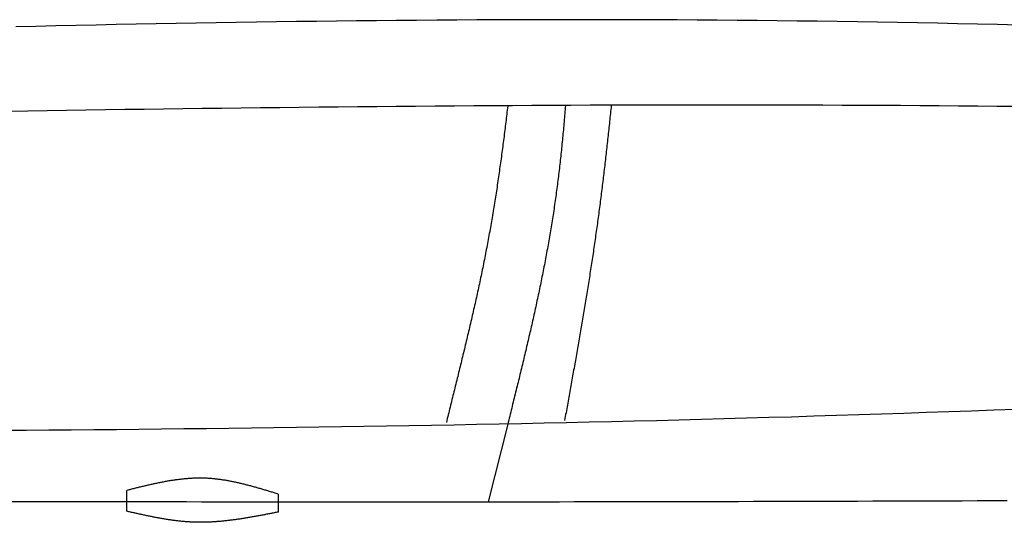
# Model space of a CAD drawing. Extents: x 715 to 7297, y 67 to 5910.
# Tile 54 of 90: x 3416 to 4123, y 844 to 1205. Entities that reach past the tile are written whole.
import ezdxf

# ---------------------------------------------------------------- set-up
doc = ezdxf.new("R2010")
doc.units = 0
doc.layers.add('CAR', color=10, linetype='CONTINUOUS')

msp = doc.modelspace()

# ---------------------------------------------------------------- linework, layer by layer
at = {"layer": 'CAR'}
msp.add_line((3766.43, 914.811), (3752.443, 859.031), dxfattribs=at)
for points in [[(3493.051, 852.195), (3493.051, 867.175)], [(3601.611, 864.551), (3601.611, 851.615)]]:
    msp.add_lwpolyline(points, dxfattribs=at)
for points in [[(4132.31, 1201.1, 0), (4117.94, 1201.45, 0), (4103.56, 1201.78, 0), (4089.19, 1202.09, 0), (4074.82, 1202.39, 0), (4060.45, 1202.67, 0), (4046.07, 1202.94, 0), (4031.7, 1203.19, 0), (4017.33, 1203.43, 0), (4002.95, 1203.65, 0), (3988.58, 1203.85, 0), (3974.21, 1204.04, 0), (3959.83, 1204.21, 0), (3945.46, 1204.36, 0), (3931.08, 1204.5, 0), (3916.71, 1204.62, 0), (3902.33, 1204.72, 0), (3887.96, 1204.81, 0), (3873.58, 1204.88, 0), (3859.21, 1204.93, 0), (3844.83, 1204.97, 0), (3830.45, 1204.99, 0), (3816.08, 1204.99, 0), (3801.7, 1204.98, 0), (3787.32, 1204.96, 0), (3772.95, 1204.92, 0), (3758.57, 1204.87, 0), (3744.19, 1204.8, 0), (3729.81, 1204.72, 0), (3715.44, 1204.62, 0), (3701.06, 1204.51, 0), (3686.68, 1204.39, 0), (3672.3, 1204.26, 0), (3657.92, 1204.11, 0), (3643.55, 1203.95, 0), (3629.17, 1203.78, 0), (3614.79, 1203.59, 0), (3600.41, 1203.4, 0), (3586.03, 1203.19, 0), (3571.65, 1202.97, 0), (3557.27, 1202.74, 0), (3542.89, 1202.5, 0), (3528.51, 1202.25, 0), (3514.13, 1201.99, 0), (3499.75, 1201.72, 0), (3485.37, 1201.44, 0), (3470.99, 1201.15, 0), (3456.61, 1200.85, 0), (3442.23, 1200.54, 0), (3427.85, 1200.22, 0), (3413.47, 1199.9, 0)], [(4131.68, 1142.58, 0), (4117.77, 1142.72, 0), (4103.86, 1142.86, 0), (4089.94, 1142.98, 0), (4076.03, 1143.09, 0), (4062.12, 1143.19, 0), (4048.2, 1143.29, 0), (4034.29, 1143.37, 0), (4020.38, 1143.44, 0), (4006.46, 1143.51, 0), (3992.55, 1143.56, 0), (3978.63, 1143.61, 0), (3964.72, 1143.64, 0), (3950.81, 1143.67, 0), (3936.89, 1143.69, 0), (3922.98, 1143.7, 0), (3909.06, 1143.7, 0), (3895.15, 1143.69, 0), (3881.23, 1143.68, 0), (3867.32, 1143.66, 0), (3853.4, 1143.62, 0), (3839.49, 1143.59, 0), (3825.57, 1143.54, 0), (3811.66, 1143.48, 0), (3797.74, 1143.42, 0), (3783.83, 1143.35, 0), (3769.91, 1143.28, 0), (3755.99, 1143.19, 0), (3742.08, 1143.1, 0), (3728.16, 1143, 0), (3714.25, 1142.9, 0), (3700.33, 1142.79, 0), (3686.41, 1142.67, 0), (3672.5, 1142.55, 0), (3658.58, 1142.42, 0), (3644.66, 1142.28, 0), (3630.75, 1142.14, 0), (3616.83, 1141.99, 0), (3602.91, 1141.84, 0), (3589, 1141.68, 0), (3575.08, 1141.51, 0), (3561.16, 1141.34, 0), (3547.25, 1141.17, 0), (3533.33, 1140.99, 0), (3519.41, 1140.8, 0), (3505.5, 1140.61, 0), (3491.58, 1140.42, 0), (3477.66, 1140.22, 0), (3463.74, 1140.01, 0), (3449.83, 1139.8, 0), (3435.91, 1139.59, 0), (3421.99, 1139.38, 0), (3408.07, 1139.15, 0)], [(3766.41, 1143.05, 0), (3766.24, 1141.6, 0), (3766.06, 1140.14, 0), (3765.89, 1138.69, 0), (3765.72, 1137.24, 0), (3765.54, 1135.78, 0), (3765.37, 1134.33, 0), (3765.19, 1132.87, 0), (3765.02, 1131.42, 0), (3764.84, 1129.96, 0), (3764.66, 1128.51, 0), (3764.48, 1127.05, 0), (3764.3, 1125.6, 0), (3764.12, 1124.15, 0), (3763.93, 1122.69, 0), (3763.75, 1121.24, 0), (3763.56, 1119.78, 0), (3763.37, 1118.33, 0), (3763.19, 1116.87, 0), (3763, 1115.42, 0), (3762.81, 1113.96, 0), (3762.62, 1112.51, 0), (3762.42, 1111.05, 0), (3762.23, 1109.6, 0), (3762.03, 1108.14, 0), (3761.84, 1106.69, 0), (3761.64, 1105.24, 0), (3761.44, 1103.78, 0), (3761.24, 1102.33, 0), (3761.04, 1100.87, 0), (3760.83, 1099.42, 0), (3760.63, 1097.97, 0), (3760.42, 1096.51, 0), (3760.21, 1095.06, 0), (3760, 1093.61, 0), (3759.79, 1092.15, 0), (3759.58, 1090.7, 0), (3759.37, 1089.25, 0), (3759.15, 1087.79, 0), (3758.93, 1086.34, 0), (3758.72, 1084.89, 0), (3758.5, 1083.44, 0), (3758.27, 1081.98, 0), (3758.05, 1080.53, 0), (3757.83, 1079.08, 0), (3757.6, 1077.63, 0), (3757.37, 1076.18, 0), (3757.14, 1074.73, 0), (3756.91, 1073.27, 0), (3756.68, 1071.82, 0), (3756.44, 1070.37, 0), (3756.2, 1068.92, 0), (3755.97, 1067.47, 0), (3755.72, 1066.02, 0), (3755.48, 1064.57, 0), (3755.24, 1063.13, 0), (3754.99, 1061.68, 0), (3754.74, 1060.23, 0), (3754.49, 1058.78, 0), (3754.24, 1057.33, 0), (3753.99, 1055.89, 0), (3753.73, 1054.44, 0), (3753.47, 1052.99, 0), (3753.21, 1051.54, 0), (3752.95, 1050.1, 0), (3752.69, 1048.65, 0), (3752.42, 1047.21, 0), (3752.15, 1045.76, 0), (3751.88, 1044.32, 0), (3751.61, 1042.87, 0), (3751.34, 1041.43, 0), (3751.06, 1039.99, 0), (3750.78, 1038.54, 0), (3750.5, 1037.1, 0), (3750.22, 1035.66, 0), (3749.94, 1034.22, 0), (3749.65, 1032.78, 0), (3749.36, 1031.33, 0), (3749.07, 1029.89, 0), (3748.78, 1028.45, 0), (3748.49, 1027.01, 0), (3748.19, 1025.58, 0), (3747.89, 1024.14, 0), (3747.59, 1022.7, 0), (3747.29, 1021.26, 0), (3746.99, 1019.83, 0), (3746.69, 1018.39, 0), (3746.38, 1016.96, 0), (3746.07, 1015.52, 0), (3745.77, 1014.09, 0), (3745.46, 1012.65, 0), (3745.15, 1011.22, 0), (3744.83, 1009.79, 0), (3744.52, 1008.36, 0), (3744.2, 1006.93, 0), (3743.89, 1005.5, 0), (3743.57, 1004.07, 0), (3743.25, 1002.64, 0), (3742.93, 1001.21, 0), (3742.61, 999.784, 0), (3742.28, 998.357, 0), (3741.96, 996.932, 0), (3741.64, 995.507, 0), (3741.31, 994.083, 0), (3740.98, 992.66, 0), (3740.65, 991.238, 0), (3740.33, 989.816, 0), (3740, 988.396, 0), (3739.66, 986.976, 0), (3739.33, 985.557, 0), (3739, 984.139, 0), (3738.67, 982.722, 0), (3738.33, 981.306, 0), (3738, 979.891, 0), (3737.66, 978.477, 0), (3737.33, 977.063, 0), (3736.99, 975.651, 0), (3736.65, 974.24, 0), (3736.31, 972.829, 0), (3735.98, 971.42, 0), (3735.64, 970.012, 0), (3735.3, 968.604, 0), (3734.96, 967.198, 0), (3734.62, 965.793, 0), (3734.28, 964.389, 0), (3733.94, 962.986, 0), (3733.59, 961.584, 0), (3733.25, 960.183, 0), (3732.91, 958.783, 0), (3732.57, 957.385, 0), (3732.23, 955.987, 0), (3731.88, 954.591, 0), (3731.54, 953.196, 0), (3731.2, 951.802, 0), (3730.86, 950.409, 0), (3730.51, 949.018, 0), (3730.17, 947.627, 0), (3729.83, 946.238, 0), (3729.48, 944.85, 0), (3729.14, 943.464, 0), (3728.8, 942.078, 0), (3728.46, 940.694, 0), (3728.12, 939.312, 0), (3727.77, 937.93, 0), (3727.43, 936.55, 0), (3727.09, 935.171, 0), (3726.75, 933.794, 0), (3726.41, 932.418, 0), (3726.07, 931.043, 0), (3725.73, 929.67, 0), (3725.39, 928.298, 0), (3725.05, 926.927, 0), (3724.71, 925.558, 0), (3724.38, 924.19, 0), (3724.04, 922.824, 0), (3723.7, 921.459, 0), (3723.37, 920.096, 0), (3723.03, 918.734, 0), (3722.7, 917.374, 0), (3722.37, 916.015, 0)], [(3807.85, 1143.47, 0), (3807.73, 1142.01, 0), (3807.61, 1140.55, 0), (3807.49, 1139.09, 0), (3807.37, 1137.63, 0), (3807.24, 1136.17, 0), (3807.12, 1134.71, 0), (3806.99, 1133.25, 0), (3806.86, 1131.8, 0), (3806.74, 1130.34, 0), (3806.6, 1128.88, 0), (3806.47, 1127.42, 0), (3806.34, 1125.97, 0), (3806.2, 1124.51, 0), (3806.07, 1123.05, 0), (3805.93, 1121.6, 0), (3805.79, 1120.14, 0), (3805.65, 1118.68, 0), (3805.5, 1117.23, 0), (3805.36, 1115.77, 0), (3805.21, 1114.32, 0), (3805.06, 1112.86, 0), (3804.91, 1111.41, 0), (3804.76, 1109.95, 0), (3804.61, 1108.5, 0), (3804.45, 1107.04, 0), (3804.29, 1105.59, 0), (3804.13, 1104.14, 0), (3803.97, 1102.68, 0), (3803.81, 1101.23, 0), (3803.64, 1099.78, 0), (3803.47, 1098.33, 0), (3803.3, 1096.87, 0), (3803.13, 1095.42, 0), (3802.96, 1093.97, 0), (3802.78, 1092.52, 0), (3802.6, 1091.07, 0), (3802.42, 1089.62, 0), (3802.24, 1088.17, 0), (3802.05, 1086.72, 0), (3801.87, 1085.27, 0), (3801.68, 1083.82, 0), (3801.48, 1082.37, 0), (3801.29, 1080.93, 0), (3801.09, 1079.48, 0), (3800.89, 1078.03, 0), (3800.69, 1076.58, 0), (3800.49, 1075.14, 0), (3800.28, 1073.69, 0), (3800.07, 1072.25, 0), (3799.86, 1070.8, 0), (3799.65, 1069.35, 0), (3799.43, 1067.91, 0), (3799.21, 1066.47, 0), (3798.99, 1065.02, 0), (3798.76, 1063.58, 0), (3798.54, 1062.13, 0), (3798.31, 1060.69, 0), (3798.08, 1059.25, 0), (3797.84, 1057.81, 0), (3797.61, 1056.37, 0), (3797.37, 1054.92, 0), (3797.13, 1053.48, 0), (3796.88, 1052.04, 0), (3796.64, 1050.6, 0), (3796.39, 1049.16, 0), (3796.14, 1047.72, 0), (3795.89, 1046.28, 0), (3795.63, 1044.84, 0), (3795.38, 1043.41, 0), (3795.12, 1041.97, 0), (3794.86, 1040.53, 0), (3794.59, 1039.09, 0), (3794.33, 1037.65, 0), (3794.06, 1036.22, 0), (3793.79, 1034.78, 0), (3793.52, 1033.34, 0), (3793.25, 1031.91, 0), (3792.97, 1030.47, 0), (3792.7, 1029.04, 0), (3792.42, 1027.6, 0), (3792.14, 1026.17, 0), (3791.85, 1024.73, 0), (3791.57, 1023.3, 0), (3791.28, 1021.86, 0), (3791, 1020.43, 0), (3790.71, 1018.99, 0), (3790.41, 1017.56, 0), (3790.12, 1016.13, 0), (3789.83, 1014.69, 0), (3789.53, 1013.26, 0), (3789.23, 1011.83, 0), (3788.93, 1010.4, 0), (3788.63, 1008.97, 0), (3788.33, 1007.53, 0), (3788.02, 1006.1, 0), (3787.72, 1004.67, 0), (3787.41, 1003.24, 0), (3787.1, 1001.81, 0), (3786.79, 1000.38, 0), (3786.48, 998.949, 0), (3786.17, 997.519, 0), (3785.85, 996.089, 0), (3785.54, 994.659, 0), (3785.22, 993.229, 0), (3784.9, 991.8, 0), (3784.58, 990.371, 0), (3784.26, 988.942, 0), (3783.94, 987.513, 0), (3783.62, 986.085, 0), (3783.29, 984.656, 0), (3782.97, 983.228, 0), (3782.64, 981.8, 0), (3782.31, 980.372, 0), (3781.98, 978.945, 0), (3781.65, 977.517, 0), (3781.32, 976.09, 0), (3780.99, 974.662, 0), (3780.65, 973.235, 0), (3780.32, 971.808, 0), (3779.99, 970.382, 0), (3779.65, 968.955, 0), (3779.31, 967.529, 0), (3778.97, 966.102, 0), (3778.64, 964.676, 0), (3778.3, 963.25, 0), (3777.96, 961.824, 0), (3777.62, 960.398, 0), (3777.27, 958.972, 0), (3776.93, 957.547, 0), (3776.59, 956.121, 0), (3776.24, 954.696, 0), (3775.9, 953.27, 0), (3775.55, 951.845, 0), (3775.21, 950.42, 0), (3774.86, 948.995, 0), (3774.51, 947.57, 0), (3774.17, 946.145, 0), (3773.82, 944.72, 0), (3773.47, 943.295, 0), (3773.12, 941.871, 0), (3772.77, 940.446, 0), (3772.42, 939.022, 0), (3772.07, 937.597, 0), (3771.72, 936.173, 0), (3771.37, 934.748, 0), (3771.02, 933.324, 0), (3770.67, 931.9, 0), (3770.31, 930.476, 0), (3769.96, 929.051, 0), (3769.61, 927.627, 0), (3769.26, 926.203, 0), (3768.9, 924.779, 0), (3768.55, 923.355, 0), (3768.2, 921.931, 0), (3767.84, 920.507, 0), (3767.49, 919.083, 0), (3767.14, 917.659, 0), (3766.78, 916.235, 0), (3766.43, 914.811, 0)], [(3840.68, 1143.48, 0), (3840.53, 1142.04, 0), (3840.39, 1140.6, 0), (3840.24, 1139.16, 0), (3840.09, 1137.73, 0), (3839.94, 1136.29, 0), (3839.79, 1134.85, 0), (3839.64, 1133.42, 0), (3839.49, 1131.98, 0), (3839.34, 1130.54, 0), (3839.19, 1129.1, 0), (3839.04, 1127.66, 0), (3838.88, 1126.23, 0), (3838.73, 1124.79, 0), (3838.58, 1123.35, 0), (3838.42, 1121.91, 0), (3838.26, 1120.47, 0), (3838.11, 1119.04, 0), (3837.95, 1117.6, 0), (3837.79, 1116.16, 0), (3837.63, 1114.72, 0), (3837.47, 1113.28, 0), (3837.31, 1111.85, 0), (3837.15, 1110.41, 0), (3836.99, 1108.97, 0), (3836.83, 1107.53, 0), (3836.66, 1106.09, 0), (3836.5, 1104.65, 0), (3836.33, 1103.22, 0), (3836.17, 1101.78, 0), (3836, 1100.34, 0), (3835.83, 1098.9, 0), (3835.66, 1097.46, 0), (3835.49, 1096.02, 0), (3835.32, 1094.59, 0), (3835.15, 1093.15, 0), (3834.98, 1091.71, 0), (3834.81, 1090.27, 0), (3834.63, 1088.83, 0), (3834.46, 1087.4, 0), (3834.28, 1085.96, 0), (3834.1, 1084.52, 0), (3833.92, 1083.08, 0), (3833.74, 1081.65, 0), (3833.56, 1080.21, 0), (3833.38, 1078.77, 0), (3833.2, 1077.33, 0), (3833.02, 1075.9, 0), (3832.83, 1074.46, 0), (3832.65, 1073.02, 0), (3832.46, 1071.58, 0), (3832.27, 1070.15, 0), (3832.08, 1068.71, 0), (3831.89, 1067.27, 0), (3831.7, 1065.84, 0), (3831.51, 1064.4, 0), (3831.31, 1062.97, 0), (3831.12, 1061.53, 0), (3830.92, 1060.09, 0), (3830.73, 1058.66, 0), (3830.53, 1057.22, 0), (3830.33, 1055.79, 0), (3830.13, 1054.35, 0), (3829.93, 1052.92, 0), (3829.72, 1051.48, 0), (3829.52, 1050.05, 0), (3829.31, 1048.61, 0), (3829.11, 1047.18, 0), (3828.9, 1045.75, 0), (3828.69, 1044.31, 0), (3828.48, 1042.88, 0), (3828.27, 1041.45, 0), (3828.06, 1040.01, 0), (3827.85, 1038.58, 0), (3827.63, 1037.15, 0), (3827.42, 1035.72, 0), (3827.2, 1034.29, 0), (3826.99, 1032.85, 0), (3826.77, 1031.42, 0), (3826.55, 1029.99, 0), (3826.33, 1028.56, 0), (3826.11, 1027.13, 0), (3825.89, 1025.7, 0), (3825.67, 1024.27, 0), (3825.44, 1022.84, 0), (3825.22, 1021.42, 0), (3824.99, 1019.99, 0), (3824.77, 1018.56, 0), (3824.54, 1017.13, 0), (3824.31, 1015.71, 0), (3824.09, 1014.28, 0), (3823.86, 1012.85, 0), (3823.63, 1011.43, 0), (3823.4, 1010, 0), (3823.17, 1008.58, 0), (3822.93, 1007.15, 0), (3822.7, 1005.73, 0), (3822.47, 1004.31, 0), (3822.24, 1002.89, 0), (3822, 1001.46, 0), (3821.77, 1000.04, 0), (3821.53, 998.621, 0), (3821.29, 997.201, 0), (3821.06, 995.781, 0), (3820.82, 994.361, 0), (3820.58, 992.943, 0), (3820.34, 991.524, 0), (3820.1, 990.107, 0), (3819.86, 988.69, 0), (3819.62, 987.273, 0), (3819.38, 985.857, 0), (3819.14, 984.442, 0), (3818.9, 983.028, 0), (3818.66, 981.614, 0), (3818.41, 980.201, 0), (3818.17, 978.788, 0), (3817.93, 977.376, 0), (3817.68, 975.965, 0), (3817.44, 974.554, 0), (3817.19, 973.144, 0), (3816.95, 971.735, 0), (3816.7, 970.327, 0), (3816.46, 968.919, 0), (3816.21, 967.512, 0), (3815.96, 966.106, 0), (3815.72, 964.7, 0), (3815.47, 963.296, 0), (3815.22, 961.892, 0), (3814.97, 960.488, 0), (3814.73, 959.086, 0), (3814.48, 957.684, 0), (3814.23, 956.284, 0), (3813.98, 954.884, 0), (3813.73, 953.484, 0), (3813.48, 952.086, 0), (3813.23, 950.689, 0), (3812.99, 949.292, 0), (3812.74, 947.896, 0), (3812.49, 946.501, 0), (3812.24, 945.107, 0), (3811.99, 943.714, 0), (3811.74, 942.322, 0), (3811.49, 940.93, 0), (3811.24, 939.54, 0), (3810.99, 938.151, 0), (3810.74, 936.762, 0), (3810.49, 935.374, 0), (3810.24, 933.988, 0), (3809.99, 932.602, 0), (3809.74, 931.217, 0), (3809.49, 929.833, 0), (3809.24, 928.45, 0), (3808.99, 927.069, 0), (3808.74, 925.688, 0), (3808.49, 924.308, 0), (3808.24, 922.929, 0), (3807.99, 921.551, 0), (3807.74, 920.175, 0), (3807.5, 918.799, 0), (3807.25, 917.424, 0)], [(4131.38, 925.339, 0), (4115.25, 924.724, 0), (4099.12, 924.123, 0), (4082.99, 923.538, 0), (4066.85, 922.967, 0), (4050.72, 922.411, 0), (4034.58, 921.869, 0), (4018.44, 921.341, 0), (4002.31, 920.828, 0), (3986.17, 920.328, 0), (3970.03, 919.842, 0), (3953.89, 919.369, 0), (3937.75, 918.91, 0), (3921.61, 918.463, 0), (3905.47, 918.03, 0), (3889.32, 917.61, 0), (3873.18, 917.202, 0), (3857.04, 916.807, 0), (3840.89, 916.424, 0), (3824.75, 916.053, 0), (3808.6, 915.694, 0), (3792.45, 915.346, 0), (3776.3, 915.011, 0), (3760.16, 914.686, 0), (3744.01, 914.373, 0), (3727.86, 914.071, 0), (3711.71, 913.78, 0), (3695.56, 913.5, 0), (3679.41, 913.23, 0), (3663.26, 912.971, 0), (3647.1, 912.722, 0), (3630.95, 912.482, 0), (3614.8, 912.253, 0), (3598.64, 912.034, 0), (3582.49, 911.823, 0), (3566.33, 911.623, 0), (3550.18, 911.431, 0), (3534.02, 911.248, 0), (3517.86, 911.075, 0), (3501.71, 910.91, 0), (3485.55, 910.753, 0), (3469.39, 910.605, 0), (3453.23, 910.464, 0), (3437.07, 910.332, 0), (3420.92, 910.208, 0), (3404.76, 910.091, 0)], [(3601.61, 864.551, 0), (3600.93, 864.759, 0), (3600.26, 864.967, 0), (3599.58, 865.174, 0), (3598.9, 865.382, 0), (3598.22, 865.589, 0), (3597.55, 865.796, 0), (3596.87, 866.002, 0), (3596.19, 866.208, 0), (3595.51, 866.414, 0), (3594.83, 866.619, 0), (3594.16, 866.823, 0), (3593.48, 867.027, 0), (3592.8, 867.23, 0), (3592.12, 867.432, 0), (3591.45, 867.633, 0), (3590.77, 867.834, 0), (3590.09, 868.033, 0), (3589.41, 868.231, 0), (3588.74, 868.429, 0), (3588.06, 868.625, 0), (3587.38, 868.82, 0), (3586.7, 869.013, 0), (3586.02, 869.205, 0), (3585.35, 869.396, 0), (3584.67, 869.586, 0), (3583.99, 869.774, 0), (3583.31, 869.96, 0), (3582.63, 870.144, 0), (3581.95, 870.327, 0), (3581.28, 870.508, 0), (3580.6, 870.688, 0), (3579.92, 870.865, 0), (3579.24, 871.04, 0), (3578.56, 871.214, 0), (3577.88, 871.385, 0), (3577.21, 871.554, 0), (3576.53, 871.721, 0), (3575.85, 871.886, 0), (3575.17, 872.048, 0), (3574.49, 872.208, 0), (3573.81, 872.366, 0), (3573.13, 872.521, 0), (3572.45, 872.674, 0), (3571.77, 872.823, 0), (3571.1, 872.971, 0), (3570.42, 873.115, 0), (3569.74, 873.257, 0), (3569.06, 873.395, 0), (3568.38, 873.531, 0), (3567.7, 873.664, 0), (3567.02, 873.793, 0), (3566.34, 873.92, 0), (3565.66, 874.043, 0), (3564.98, 874.164, 0), (3564.3, 874.281, 0), (3563.62, 874.394, 0), (3562.94, 874.504, 0), (3562.26, 874.611, 0), (3561.58, 874.714, 0), (3560.9, 874.813, 0), (3560.22, 874.909, 0), (3559.54, 875.001, 0), (3558.86, 875.089, 0), (3558.17, 875.173, 0), (3557.49, 875.254, 0), (3556.81, 875.33, 0), (3556.13, 875.403, 0), (3555.45, 875.471, 0), (3554.77, 875.535, 0), (3554.09, 875.595, 0), (3553.4, 875.651, 0), (3552.72, 875.702, 0), (3552.04, 875.749, 0), (3551.36, 875.792, 0), (3550.68, 875.829, 0), (3549.99, 875.863, 0), (3549.31, 875.891, 0), (3548.63, 875.915, 0), (3547.95, 875.935, 0), (3547.26, 875.949, 0), (3546.58, 875.959, 0), (3545.9, 875.964, 0), (3545.21, 875.965, 0), (3544.53, 875.961, 0), (3543.85, 875.952, 0), (3543.16, 875.94, 0), (3542.48, 875.923, 0), (3541.8, 875.901, 0), (3541.11, 875.876, 0), (3540.43, 875.846, 0), (3539.74, 875.813, 0), (3539.06, 875.775, 0), (3538.38, 875.733, 0), (3537.69, 875.687, 0), (3537.01, 875.638, 0), (3536.32, 875.585, 0), (3535.64, 875.528, 0), (3534.95, 875.467, 0), (3534.27, 875.403, 0), (3533.58, 875.335, 0), (3532.9, 875.263, 0), (3532.21, 875.189, 0), (3531.53, 875.111, 0), (3530.84, 875.029, 0), (3530.16, 874.944, 0), (3529.47, 874.856, 0), (3528.79, 874.765, 0), (3528.1, 874.671, 0), (3527.41, 874.574, 0), (3526.73, 874.474, 0), (3526.04, 874.371, 0), (3525.36, 874.265, 0), (3524.67, 874.157, 0), (3523.98, 874.045, 0), (3523.3, 873.931, 0), (3522.61, 873.815, 0), (3521.92, 873.695, 0), (3521.24, 873.574, 0), (3520.55, 873.45, 0), (3519.86, 873.323, 0), (3519.18, 873.194, 0), (3518.49, 873.063, 0), (3517.8, 872.93, 0), (3517.12, 872.795, 0), (3516.43, 872.657, 0), (3515.74, 872.518, 0), (3515.06, 872.377, 0), (3514.37, 872.233, 0), (3513.68, 872.088, 0), (3512.99, 871.941, 0), (3512.31, 871.793, 0), (3511.62, 871.642, 0), (3510.93, 871.49, 0), (3510.24, 871.337, 0), (3509.56, 871.182, 0), (3508.87, 871.026, 0), (3508.18, 870.868, 0), (3507.5, 870.709, 0), (3506.81, 870.549, 0), (3506.12, 870.388, 0), (3505.43, 870.225, 0), (3504.74, 870.062, 0), (3504.06, 869.897, 0), (3503.37, 869.731, 0), (3502.68, 869.565, 0), (3501.99, 869.398, 0), (3501.31, 869.23, 0), (3500.62, 869.061, 0), (3499.93, 868.892, 0), (3499.24, 868.722, 0), (3498.55, 868.551, 0), (3497.87, 868.38, 0), (3497.18, 868.209, 0), (3496.49, 868.037, 0), (3495.8, 867.865, 0), (3495.12, 867.693, 0), (3494.43, 867.52, 0), (3493.74, 867.347, 0), (3493.05, 867.175, 0)], [(3407.55, 859.294, 0), (3418.24, 859.272, 0), (3428.92, 859.25, 0), (3439.61, 859.23, 0), (3450.3, 859.21, 0), (3460.99, 859.191, 0), (3471.68, 859.173, 0), (3482.37, 859.156, 0), (3493.06, 859.14, 0), (3503.75, 859.125, 0), (3514.45, 859.11, 0), (3525.15, 859.096, 0), (3535.84, 859.084, 0), (3546.54, 859.072, 0), (3557.24, 859.061, 0), (3567.94, 859.051, 0), (3578.64, 859.042, 0), (3589.35, 859.033, 0), (3600.05, 859.026, 0), (3610.75, 859.02, 0), (3621.46, 859.014, 0), (3632.16, 859.01, 0), (3642.87, 859.007, 0), (3653.57, 859.004, 0), (3664.28, 859.003, 0), (3674.99, 859.003, 0), (3685.69, 859.003, 0), (3696.4, 859.005, 0), (3707.11, 859.008, 0), (3717.82, 859.011, 0), (3728.53, 859.016, 0), (3739.24, 859.022, 0), (3749.94, 859.029, 0), (3760.65, 859.037, 0), (3771.36, 859.046, 0), (3782.07, 859.056, 0), (3792.78, 859.067, 0), (3803.49, 859.08, 0), (3814.2, 859.093, 0), (3824.91, 859.108, 0), (3835.62, 859.123, 0), (3846.33, 859.14, 0), (3857.04, 859.158, 0), (3867.75, 859.176, 0), (3878.46, 859.196, 0), (3889.16, 859.217, 0), (3899.87, 859.239, 0), (3910.58, 859.261, 0), (3921.29, 859.285, 0), (3932, 859.31, 0), (3942.71, 859.336, 0), (3953.42, 859.362, 0), (3964.13, 859.39, 0), (3974.84, 859.418, 0), (3985.55, 859.448, 0), (3996.26, 859.478, 0), (4006.97, 859.51, 0), (4017.68, 859.542, 0), (4028.38, 859.575, 0), (4039.09, 859.609, 0), (4049.8, 859.644, 0), (4060.51, 859.68, 0), (4071.22, 859.716, 0), (4081.93, 859.754, 0), (4092.64, 859.792, 0), (4103.35, 859.832, 0), (4114.06, 859.872, 0), (4124.77, 859.912, 0)], [(3601.61, 851.615, 0), (3600.92, 851.48, 0), (3600.24, 851.345, 0), (3599.55, 851.21, 0), (3598.87, 851.075, 0), (3598.18, 850.94, 0), (3597.49, 850.805, 0), (3596.81, 850.671, 0), (3596.12, 850.536, 0), (3595.44, 850.403, 0), (3594.75, 850.269, 0), (3594.07, 850.136, 0), (3593.38, 850.004, 0), (3592.69, 849.871, 0), (3592.01, 849.74, 0), (3591.32, 849.609, 0), (3590.64, 849.478, 0), (3589.95, 849.349, 0), (3589.26, 849.22, 0), (3588.58, 849.091, 0), (3587.89, 848.964, 0), (3587.21, 848.837, 0), (3586.52, 848.711, 0), (3585.84, 848.586, 0), (3585.15, 848.462, 0), (3584.46, 848.339, 0), (3583.78, 848.217, 0), (3583.09, 848.096, 0), (3582.41, 847.976, 0), (3581.72, 847.858, 0), (3581.04, 847.74, 0), (3580.35, 847.624, 0), (3579.66, 847.509, 0), (3578.98, 847.395, 0), (3578.29, 847.282, 0), (3577.61, 847.171, 0), (3576.92, 847.062, 0), (3576.24, 846.954, 0), (3575.55, 846.847, 0), (3574.87, 846.742, 0), (3574.18, 846.639, 0), (3573.5, 846.537, 0), (3572.81, 846.436, 0), (3572.13, 846.338, 0), (3571.44, 846.241, 0), (3570.76, 846.146, 0), (3570.07, 846.053, 0), (3569.39, 845.962, 0), (3568.7, 845.873, 0), (3568.02, 845.785, 0), (3567.33, 845.7, 0), (3566.65, 845.617, 0), (3565.96, 845.536, 0), (3565.28, 845.456, 0), (3564.59, 845.379, 0), (3563.91, 845.305, 0), (3563.22, 845.232, 0), (3562.54, 845.162, 0), (3561.85, 845.094, 0), (3561.17, 845.029, 0), (3560.49, 844.965, 0), (3559.8, 844.905, 0), (3559.12, 844.847, 0), (3558.43, 844.791, 0), (3557.75, 844.738, 0), (3557.07, 844.687, 0), (3556.38, 844.639, 0), (3555.7, 844.594, 0), (3555.01, 844.552, 0), (3554.33, 844.512, 0), (3553.65, 844.475, 0), (3552.96, 844.441, 0), (3552.28, 844.41, 0), (3551.6, 844.382, 0), (3550.91, 844.357, 0), (3550.23, 844.335, 0), (3549.55, 844.316, 0), (3548.86, 844.3, 0), (3548.18, 844.287, 0), (3547.5, 844.277, 0), (3546.81, 844.271, 0), (3546.13, 844.268, 0), (3545.45, 844.268, 0), (3544.76, 844.271, 0), (3544.08, 844.278, 0), (3543.4, 844.288, 0), (3542.72, 844.302, 0), (3542.03, 844.319, 0), (3541.35, 844.34, 0), (3540.67, 844.364, 0), (3539.99, 844.392, 0), (3539.31, 844.424, 0), (3538.62, 844.459, 0), (3537.94, 844.498, 0), (3537.26, 844.54, 0), (3536.58, 844.585, 0), (3535.9, 844.634, 0), (3535.21, 844.687, 0), (3534.53, 844.742, 0), (3533.85, 844.801, 0), (3533.17, 844.863, 0), (3532.49, 844.927, 0), (3531.81, 844.995, 0), (3531.13, 845.066, 0), (3530.44, 845.14, 0), (3529.76, 845.217, 0), (3529.08, 845.297, 0), (3528.4, 845.379, 0), (3527.72, 845.464, 0), (3527.04, 845.552, 0), (3526.36, 845.642, 0), (3525.68, 845.735, 0), (3525, 845.831, 0), (3524.32, 845.929, 0), (3523.64, 846.029, 0), (3522.96, 846.132, 0), (3522.28, 846.237, 0), (3521.6, 846.345, 0), (3520.92, 846.454, 0), (3520.23, 846.566, 0), (3519.55, 846.68, 0), (3518.87, 846.795, 0), (3518.19, 846.913, 0), (3517.51, 847.033, 0), (3516.83, 847.155, 0), (3516.15, 847.278, 0), (3515.47, 847.404, 0), (3514.79, 847.531, 0), (3514.11, 847.659, 0), (3513.43, 847.79, 0), (3512.76, 847.921, 0), (3512.08, 848.055, 0), (3511.4, 848.19, 0), (3510.72, 848.326, 0), (3510.04, 848.464, 0), (3509.36, 848.603, 0), (3508.68, 848.743, 0), (3508, 848.884, 0), (3507.32, 849.027, 0), (3506.64, 849.171, 0), (3505.96, 849.315, 0), (3505.28, 849.461, 0), (3504.6, 849.608, 0), (3503.92, 849.756, 0), (3503.24, 849.904, 0), (3502.56, 850.053, 0), (3501.88, 850.203, 0), (3501.2, 850.354, 0), (3500.52, 850.505, 0), (3499.84, 850.657, 0), (3499.16, 850.809, 0), (3498.49, 850.962, 0), (3497.81, 851.115, 0), (3497.13, 851.269, 0), (3496.45, 851.423, 0), (3495.77, 851.577, 0), (3495.09, 851.732, 0), (3494.41, 851.886, 0), (3493.73, 852.041, 0), (3493.05, 852.195, 0)]]:
    msp.add_polyline3d(points, dxfattribs=at)

doc.saveas('drawing.dxf')
